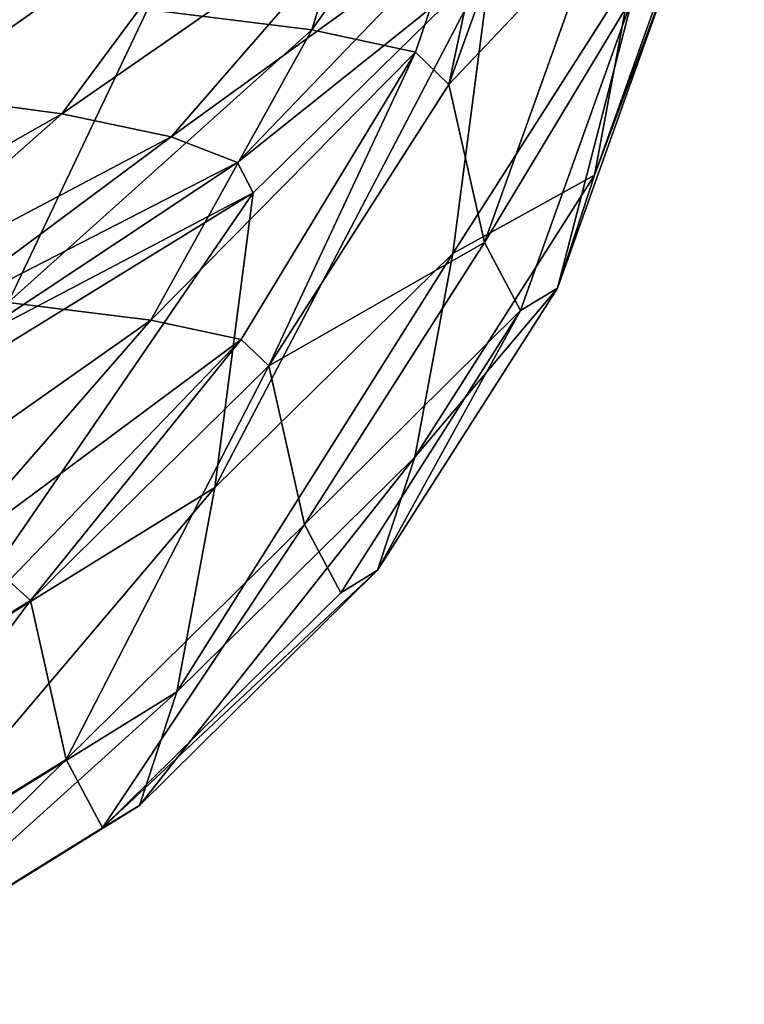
# Model space of a CAD drawing. Header units: millimetres. Extents: x 0 to 281, y 0 to 118.
# Tile 30 of 54: x 174.2 to 176.62, y 82.97 to 86.27. Entities that reach past the tile are written whole.
import ezdxf

# ---------------------------------------------------------------- set-up
doc = ezdxf.new("R2010")
doc.units = ezdxf.units.MM
doc.header["$LTSCALE"] = 25.4
doc.layers.get('0').update_dxf_attribs({"true_color": 0xff5454})

# ---------------------------------------------------------------- blocks, each defined once
blk = doc.blocks.new('WHEEL-LUX-I-8430.STL')
at = {"color": 18, "true_color": 0x000000}
mesh = blk.add_polyface(dxfattribs=at)
corners = [(-16.1442, 218.1948, -578.1007), (-16.3935, 217.8211, -569.1381), (-16.5195, 217.1421, -578.033), (-16.0187, 218.8711, -569.2415)]
mesh.append_faces([[corners[k] for k in face] for face in [(0, 1, 2), (1, 0, 3)]], dxfattribs={"vtx0": -1, "color": 18})
mesh = blk.add_polyface(dxfattribs=at)
corners = [(-16.3935, 217.8211, -569.1381), (-16.8657, 217.8644, -560.143), (-16.9936, 216.8808, -569.0417), (-16.2661, 218.8011, -560.2714)]
mesh.append_faces([[corners[k] for k in face] for face in [(0, 1, 2), (1, 0, 3)]], dxfattribs={"vtx0": -1, "color": 18})
mesh = blk.add_polyface(dxfattribs=at)
corners = [(-18.0146, 217.697, -616.483), (-17.1314, 218.7012, -615.717), (-17.4649, 217.6284, -615.6361), (-17.7254, 218.7753, -616.6321)]
mesh.append_faces([[corners[k] for k in face] for face in [(0, 1, 2), (1, 0, 3)]], dxfattribs={"vtx0": -1, "color": 18})
mesh = blk.add_polyface(dxfattribs=at)
corners = [(-17.4649, 217.6284, -615.6361), (-16.7567, 218.6203, -614.6928), (-17.1181, 217.5536, -614.6883), (-17.1314, 218.7012, -615.717)]
mesh.append_faces([[corners[k] for k in face] for face in [(0, 1, 2), (1, 0, 3)]], dxfattribs={"vtx0": -1, "color": 18})
mesh = blk.add_polyface(dxfattribs=at)
corners = [(-16.7567, 218.6203, -614.6928), (-17.0062, 217.446, -613.6893), (-17.1181, 217.5536, -614.6883)]
mesh.append_faces([[corners[k] for k in face] for face in [(0, 1, 2)]], dxfattribs={"color": 18})
mesh = blk.add_polyface(dxfattribs=at)
corners = [(-16.7567, 218.6203, -614.6928), (-16.629, 218.4975, -613.614), (-17.0062, 217.446, -613.6893)]
mesh.append_faces([[corners[k] for k in face] for face in [(0, 1, 2)]], dxfattribs={"color": 18})
mesh = blk.add_polyface(dxfattribs=at)
corners = [(-17.0062, 217.446, -613.6893), (-16.5107, 217.9704, -604.7446), (-16.8874, 216.9168, -604.7842), (-16.629, 218.4975, -613.614)]
mesh.append_faces([[corners[k] for k in face] for face in [(0, 1, 2), (1, 0, 3)]], dxfattribs={"vtx0": -1, "color": 18})
mesh = blk.add_polyface(dxfattribs=at)
corners = [(-18.7893, 217.4137, -557.5878), (-19.0204, 218.3467, -556.6072), (-19.378, 217.4646, -557.2095), (-18.2828, 218.283, -557.0814)]
mesh.append_faces([[corners[k] for k in face] for face in [(0, 1, 2), (1, 0, 3)]], dxfattribs={"vtx0": -1, "color": 18})
mesh = blk.add_polyface(dxfattribs=at)
corners = [(-17.6702, 218.2005, -557.7064), (-18.7893, 217.4137, -557.5878), (-18.3004, 217.3479, -558.0867), (-18.2828, 218.283, -557.0814)]
mesh.append_faces([[corners[k] for k in face] for face in [(0, 1, 2), (1, 0, 3)]], dxfattribs={"vtx0": -1, "color": 18})
mesh = blk.add_polyface(dxfattribs=at)
corners = [(-17.2132, 218.1033, -558.4511), (-18.3004, 217.3479, -558.0867), (-17.9357, 217.2704, -558.681), (-17.6702, 218.2005, -557.7064)]
mesh.append_faces([[corners[k] for k in face] for face in [(0, 1, 2), (1, 0, 3)]], dxfattribs={"vtx0": -1, "color": 18})
mesh = blk.add_polyface(dxfattribs=at)
corners = [(-16.2681, 217.819, -586.9777), (-16.5195, 217.1421, -578.033), (-16.6439, 216.7648, -586.9457), (-16.1442, 218.1948, -578.1007)]
mesh.append_faces([[corners[k] for k in face] for face in [(0, 1, 2), (1, 0, 3)]], dxfattribs={"vtx0": -1, "color": 18})
mesh = blk.add_polyface(dxfattribs=at)
corners = [(-16.9348, 217.9965, -559.2781), (-17.9357, 217.2704, -558.681), (-17.7135, 217.1851, -559.3411), (-17.2132, 218.1033, -558.4511)]
mesh.append_faces([[corners[k] for k in face] for face in [(0, 1, 2), (1, 0, 3)]], dxfattribs={"vtx0": -1, "color": 18})
mesh = blk.add_polyface(dxfattribs=at)
corners = [(-16.9348, 217.9965, -559.2781), (-17.7135, 217.1851, -559.3411), (-16.8657, 217.8644, -560.143)]
mesh.append_faces([[corners[k] for k in face] for face in [(0, 1, 2)]], dxfattribs={"color": 18})
mesh = blk.add_polyface(dxfattribs=at)
corners = [(-16.8874, 216.9168, -604.7842), (-16.3903, 217.7442, -595.8624), (-16.7666, 216.6897, -595.8663), (-16.5107, 217.9704, -604.7446)]
mesh.append_faces([[corners[k] for k in face] for face in [(0, 1, 2), (1, 0, 3)]], dxfattribs={"vtx0": -1, "color": 18})
mesh = blk.add_polyface(dxfattribs=at)
corners = [(-16.8657, 217.8644, -560.143), (-17.789, 216.0974, -568.9572), (-16.9936, 216.8808, -569.0417), (-17.6607, 217.0839, -560.0319)]
mesh.append_faces([[corners[k] for k in face] for face in [(0, 1, 2), (1, 0, 3)]], dxfattribs={"vtx0": -1, "color": 18})
mesh = blk.add_polyface(dxfattribs=at)
corners = [(-16.8657, 217.8644, -560.143), (-17.7135, 217.1851, -559.3411), (-17.6607, 217.0839, -560.0319)]
mesh.append_faces([[corners[k] for k in face] for face in [(0, 1, 2)]], dxfattribs={"color": 18})
mesh = blk.add_polyface(dxfattribs=at)
corners = [(-16.5195, 217.1421, -578.033), (-16.9936, 216.8808, -569.0417), (-17.1201, 216.1993, -577.9686), (-16.3935, 217.8211, -569.1381)]
mesh.append_faces([[corners[k] for k in face] for face in [(0, 1, 2), (1, 0, 3)]], dxfattribs={"vtx0": -1, "color": 18})
mesh = blk.add_polyface(dxfattribs=at)
corners = [(-16.3903, 217.7442, -595.8624), (-16.6439, 216.7648, -586.9457), (-16.7666, 216.6897, -595.8663), (-16.2681, 217.819, -586.9777)]
mesh.append_faces([[corners[k] for k in face] for face in [(0, 1, 2), (1, 0, 3)]], dxfattribs={"vtx0": -1, "color": 18})
mesh = blk.add_polyface(dxfattribs=at)
corners = [(-18.7395, 217.7558, -617.1867), (-18.4804, 216.7171, -616.1807), (-19.1102, 216.7682, -616.7919), (-18.0146, 217.697, -616.483)]
mesh.append_faces([[corners[k] for k in face] for face in [(0, 1, 2), (1, 0, 3)]], dxfattribs={"vtx0": -1, "color": 18})
mesh = blk.add_polyface(dxfattribs=at)
corners = [(-18.4804, 216.7171, -616.1807), (-17.4649, 217.6284, -615.6361), (-18.0029, 216.6575, -615.4449), (-18.0146, 217.697, -616.483)]
mesh.append_faces([[corners[k] for k in face] for face in [(0, 1, 2), (1, 0, 3)]], dxfattribs={"vtx0": -1, "color": 18})
mesh = blk.add_polyface(dxfattribs=at)
corners = [(-18.0029, 216.6575, -615.4449), (-17.1181, 217.5536, -614.6883), (-17.7016, 216.5925, -614.6216), (-17.4649, 217.6284, -615.6361)]
mesh.append_faces([[corners[k] for k in face] for face in [(0, 1, 2), (1, 0, 3)]], dxfattribs={"vtx0": -1, "color": 18})
mesh = blk.add_polyface(dxfattribs=at)
corners = [(-17.1181, 217.5536, -614.6883), (-17.6086, 216.5044, -613.7534), (-17.7016, 216.5925, -614.6216)]
mesh.append_faces([[corners[k] for k in face] for face in [(0, 1, 2)]], dxfattribs={"color": 18})
mesh = blk.add_polyface(dxfattribs=at)
corners = [(-17.1181, 217.5536, -614.6883), (-17.0062, 217.446, -613.6893), (-17.6086, 216.5044, -613.7534)]
mesh.append_faces([[corners[k] for k in face] for face in [(0, 1, 2)]], dxfattribs={"color": 18})
mesh = blk.add_polyface(dxfattribs=at)
corners = [(-18.3004, 217.3479, -558.0867), (-19.3959, 216.7255, -558.2413), (-19.0554, 216.6797, -558.5887), (-18.7893, 217.4137, -557.5878)]
mesh.append_faces([[corners[k] for k in face] for face in [(0, 1, 2), (1, 0, 3)]], dxfattribs={"vtx0": -1, "color": 18})
mesh = blk.add_polyface(dxfattribs=at)
corners = [(-17.6086, 216.5044, -613.7534), (-16.8874, 216.9168, -604.7842), (-17.4893, 215.9733, -604.8162), (-17.0062, 217.446, -613.6893)]
mesh.append_faces([[corners[k] for k in face] for face in [(0, 1, 2), (1, 0, 3)]], dxfattribs={"vtx0": -1, "color": 18})
mesh = blk.add_polyface(dxfattribs=at)
corners = [(-17.9357, 217.2704, -558.681), (-19.0554, 216.6797, -558.5887), (-18.8015, 216.6257, -559.0025), (-18.3004, 217.3479, -558.0867)]
mesh.append_faces([[corners[k] for k in face] for face in [(0, 1, 2), (1, 0, 3)]], dxfattribs={"vtx0": -1, "color": 18})
mesh = blk.add_polyface(dxfattribs=at)
corners = [(-17.7135, 217.1851, -559.3411), (-18.8015, 216.6257, -559.0025), (-18.6468, 216.5663, -559.462), (-17.9357, 217.2704, -558.681)]
mesh.append_faces([[corners[k] for k in face] for face in [(0, 1, 2), (1, 0, 3)]], dxfattribs={"vtx0": -1, "color": 18})
mesh = blk.add_polyface(dxfattribs=at)
corners = [(-17.7135, 217.1851, -559.3411), (-18.6468, 216.5663, -559.462), (-17.6607, 217.0839, -560.0319)]
mesh.append_faces([[corners[k] for k in face] for face in [(0, 1, 2)]], dxfattribs={"color": 18})
mesh = blk.add_polyface(dxfattribs=at)
corners = [(-16.6439, 216.7648, -586.9457), (-17.1201, 216.1993, -577.9686), (-17.2449, 215.8207, -586.9135), (-16.5195, 217.1421, -578.033)]
mesh.append_faces([[corners[k] for k in face] for face in [(0, 1, 2), (1, 0, 3)]], dxfattribs={"vtx0": -1, "color": 18})
mesh = blk.add_polyface(dxfattribs=at)
corners = [(-17.6607, 217.0839, -560.0319), (-18.7398, 215.51, -568.8887), (-17.789, 216.0974, -568.9572), (-18.6112, 216.4987, -559.9434)]
mesh.append_faces([[corners[k] for k in face] for face in [(0, 1, 2), (1, 0, 3)]], dxfattribs={"vtx0": -1, "color": 18})
mesh = blk.add_polyface(dxfattribs=at)
corners = [(-18.6468, 216.5663, -559.462), (-18.6112, 216.4987, -559.9434), (-17.6607, 217.0839, -560.0319)]
mesh.append_faces([[corners[k] for k in face] for face in [(0, 1, 2)]], dxfattribs={"color": 18})
mesh = blk.add_polyface(dxfattribs=at)
corners = [(-17.4893, 215.9733, -604.8162), (-16.7666, 216.6897, -595.8663), (-17.3681, 215.7453, -595.8661), (-16.8874, 216.9168, -604.7842)]
mesh.append_faces([[corners[k] for k in face] for face in [(0, 1, 2), (1, 0, 3)]], dxfattribs={"vtx0": -1, "color": 18})
mesh = blk.add_polyface(dxfattribs=at)
corners = [(-16.9936, 216.8808, -569.0417), (-17.9158, 215.4138, -577.9108), (-17.1201, 216.1993, -577.9686), (-17.789, 216.0974, -568.9572)]
mesh.append_faces([[corners[k] for k in face] for face in [(0, 1, 2), (1, 0, 3)]], dxfattribs={"vtx0": -1, "color": 18})
mesh = blk.add_polyface(dxfattribs=at)
corners = [(-16.7666, 216.6897, -595.8663), (-17.2449, 215.8207, -586.9135), (-17.3681, 215.7453, -595.8661), (-16.6439, 216.7648, -586.9457)]
mesh.append_faces([[corners[k] for k in face] for face in [(0, 1, 2), (1, 0, 3)]], dxfattribs={"vtx0": -1, "color": 18})
mesh = blk.add_polyface(dxfattribs=at)
corners = [(-18.0029, 216.6575, -615.4449), (-19.0992, 215.8853, -615.7404), (-18.4804, 216.7171, -616.1807), (-18.7181, 215.8378, -615.1531)]
mesh.append_faces([[corners[k] for k in face] for face in [(0, 1, 2), (1, 0, 3)]], dxfattribs={"vtx0": -1, "color": 18})
mesh = blk.add_polyface(dxfattribs=at)
corners = [(-17.7016, 216.5925, -614.6216), (-18.7181, 215.8378, -615.1531), (-18.0029, 216.6575, -615.4449), (-18.4777, 215.7859, -614.4961)]
mesh.append_faces([[corners[k] for k in face] for face in [(0, 1, 2), (1, 0, 3)]], dxfattribs={"vtx0": -1, "color": 18})
mesh = blk.add_polyface(dxfattribs=at)
corners = [(-17.7016, 216.5925, -614.6216), (-18.4058, 215.7198, -613.8028), (-18.4777, 215.7859, -614.4961)]
mesh.append_faces([[corners[k] for k in face] for face in [(0, 1, 2)]], dxfattribs={"color": 18})
mesh = blk.add_polyface(dxfattribs=at)
corners = [(-17.6086, 216.5044, -613.7534), (-18.4058, 215.7198, -613.8028), (-17.7016, 216.5925, -614.6216)]
mesh.append_faces([[corners[k] for k in face] for face in [(0, 1, 2)]], dxfattribs={"color": 18})
mesh = blk.add_polyface(dxfattribs=at)
corners = [(-17.6086, 216.5044, -613.7534), (-18.2862, 215.1871, -604.8388), (-18.4058, 215.7198, -613.8028), (-17.4893, 215.9733, -604.8162)]
mesh.append_faces([[corners[k] for k in face] for face in [(0, 1, 2), (1, 0, 3)]], dxfattribs={"vtx0": -1, "color": 18})
mesh = blk.add_polyface(dxfattribs=at)
corners = [(-17.1201, 216.1993, -577.9686), (-18.0411, 215.034, -586.8825), (-17.2449, 215.8207, -586.9135), (-17.9158, 215.4138, -577.9108)]
mesh.append_faces([[corners[k] for k in face] for face in [(0, 1, 2), (1, 0, 3)]], dxfattribs={"vtx0": -1, "color": 18})
mesh = blk.add_polyface(dxfattribs=at)
corners = [(-17.789, 216.0974, -568.9572), (-18.8669, 214.825, -577.8625), (-17.9158, 215.4138, -577.9108), (-18.7398, 215.51, -568.8887)]
mesh.append_faces([[corners[k] for k in face] for face in [(0, 1, 2), (1, 0, 3)]], dxfattribs={"vtx0": -1, "color": 18})
mesh = blk.add_polyface(dxfattribs=at)
corners = [(-17.4893, 215.9733, -604.8162), (-18.1646, 214.9585, -595.8619), (-18.2862, 215.1871, -604.8388), (-17.3681, 215.7453, -595.8661)]
mesh.append_faces([[corners[k] for k in face] for face in [(0, 1, 2), (1, 0, 3)]], dxfattribs={"vtx0": -1, "color": 18})
mesh = blk.add_polyface(dxfattribs=at)
corners = [(-17.2449, 215.8207, -586.9135), (-18.1646, 214.9585, -595.8619), (-17.3681, 215.7453, -595.8661), (-18.0411, 215.034, -586.8825)]
mesh.append_faces([[corners[k] for k in face] for face in [(0, 1, 2), (1, 0, 3)]], dxfattribs={"vtx0": -1, "color": 18})
mesh = blk.add_polyface(dxfattribs=at)
corners = [(-18.4058, 215.7198, -613.8028), (-19.3579, 215.1316, -613.8351), (-18.4777, 215.7859, -614.4961)]
mesh.append_faces([[corners[k] for k in face] for face in [(0, 1, 2)]], dxfattribs={"color": 18})
mesh = blk.add_polyface(dxfattribs=at)
corners = [(-18.4058, 215.7198, -613.8028), (-19.2381, 214.5977, -604.851), (-19.3579, 215.1316, -613.8351), (-18.2862, 215.1871, -604.8388)]
mesh.append_faces([[corners[k] for k in face] for face in [(0, 1, 2), (1, 0, 3)]], dxfattribs={"vtx0": -1, "color": 18})
mesh = blk.add_polyface(dxfattribs=at)
corners = [(-17.9158, 215.4138, -577.9108), (-18.9924, 214.4443, -586.8544), (-18.0411, 215.034, -586.8825), (-18.8669, 214.825, -577.8625)]
mesh.append_faces([[corners[k] for k in face] for face in [(0, 1, 2), (1, 0, 3)]], dxfattribs={"vtx0": -1, "color": 18})
mesh = blk.add_polyface(dxfattribs=at)
corners = [(-18.2862, 215.1871, -604.8388), (-19.1162, 214.3685, -595.8539), (-19.2381, 214.5977, -604.851), (-18.1646, 214.9585, -595.8619)]
mesh.append_faces([[corners[k] for k in face] for face in [(0, 1, 2), (1, 0, 3)]], dxfattribs={"vtx0": -1, "color": 18})
mesh = blk.add_polyface(dxfattribs=at)
corners = [(-18.0411, 215.034, -586.8825), (-19.1162, 214.3685, -595.8539), (-18.1646, 214.9585, -595.8619), (-18.9924, 214.4443, -586.8544)]
mesh.append_faces([[corners[k] for k in face] for face in [(0, 1, 2), (1, 0, 3)]], dxfattribs={"vtx0": -1, "color": 18})

msp = doc.modelspace()

# ---------------------------------------------------------------- block references
at = {"color": 0}
msp.add_blockref('WHEEL-LUX-I-8430.STL', (192.6372, -131.3939, 1016.9448), dxfattribs=at)

doc.saveas('drawing.dxf')
